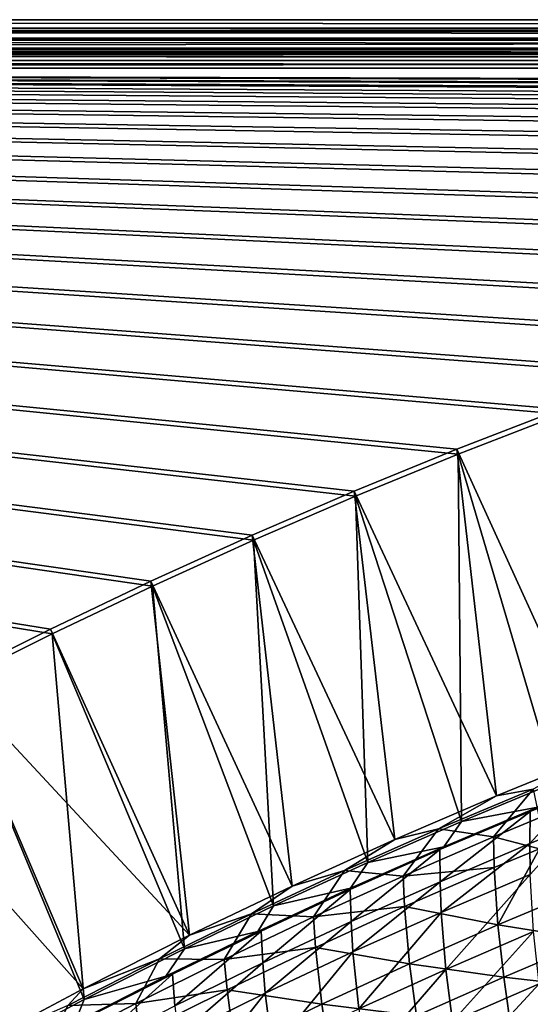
# Model space of a CAD drawing. Header units: metres. Extents: x 0 to 1400, y -1400 to 0.
# Tile 163 of 256: x 528 to 605, y -148 to 0. Entities that reach past the tile are written whole.
import ezdxf

# ---------------------------------------------------------------- set-up
doc = ezdxf.new("R2010")
doc.units = ezdxf.units.M

msp = doc.modelspace()

# ---------------------------------------------------------------- linework, layer by layer
at = {"layer": 'None'}
for points in [[(11.242748, -1.294015, -5.865956), (1290.58252, -1.294015, -5.865956), (9.948733, 0, -80)], [(1290.58252, -1.294015, -5.865956), (1291.388062, 0, -80), (9.948733, 0, -80)], [(1291.388062, -2.999513, -80.052353), (9.948733, -2.999543, -80.052361), (1291.388062, 0, -80)], [(9.948733, -2.999543, -80.052361), (9.948733, 0, -80), (1291.388062, 0, -80)], [(1290.58313, -1.426031, -4.71613), (11.242748, -1.294015, -5.865956), (11.242748, -1.777934, -3.61347)], [(1290.58313, -1.426031, -4.71613), (1290.58313, -1.331961, -5.287838), (11.242748, -1.294015, -5.865956)], [(1290.58313, -1.331961, -5.287838), (1290.58252, -1.294015, -5.865956), (11.242748, -1.294015, -5.865956)], [(1290.58313, -1.575076, -4.156233), (1290.58313, -1.426031, -4.71613), (11.242748, -1.777934, -3.61347)], [(11.242748, -1.777934, -3.61347), (1290.58313, -1.777693, -3.61342), (1290.58313, -1.575076, -4.156233)], [(1290.58313, -2.33552, -2.599289), (1290.58313, -1.777693, -3.61342), (11.242748, -1.777934, -3.61347)], [(11.242748, -3.078722, -1.711938), (1290.58313, -2.33552, -2.599289), (11.242748, -1.777934, -3.61347)], [(11.242748, -3.078722, -1.711938), (1290.58313, -3.078547, -1.711852), (1290.58313, -2.33552, -2.599289)], [(9.948733, -2.999543, -80.052361), (1291.388062, -2.999513, -80.052353), (11.242748, -4.293558, -5.918313)], [(1291.388062, -2.999513, -80.052353), (1290.58313, -4.293558, -5.918313), (11.242748, -4.293558, -5.918313)], [(1290.58313, -3.978847, -0.984463), (1290.58313, -3.078547, -1.711852), (11.242748, -3.078722, -1.711938)], [(11.242748, -5.002666, -0.444534), (1290.58313, -3.978847, -0.984463), (11.242748, -3.078722, -1.711938)], [(1290.58313, -5.002582, -0.444461), (1290.58313, -3.978847, -0.984463), (11.242748, -5.002666, -0.444534)], [(11.242748, -4.534307, -4.797701), (11.242748, -4.293558, -5.918313), (1290.58313, -4.534073, -4.797638)], [(11.242748, -4.293558, -5.918313), (1290.58313, -4.293558, -5.918313), (1290.58313, -4.534073, -4.797638)], [(11.242748, -4.534307, -4.797701), (1290.58313, -4.534073, -4.797638), (1290.58313, -5.181283, -3.851596)], [(11.242748, -5.181449, -3.851689), (11.242748, -4.534307, -4.797701), (1290.58313, -5.181283, -3.851596)], [(1290.58313, -6.111274, -0.112144), (1290.58313, -5.002582, -0.444461), (11.242748, -5.002666, -0.444534)], [(1290.58313, -6.111274, -0.112144), (11.242748, -5.002666, -0.444534), (11.242748, -7.263255)], [(11.242748, -5.181449, -3.851689), (1290.58313, -5.181283, -3.851596), (1290.58313, -6.138533, -3.221081)], [(11.242748, -6.138612, -3.221156), (11.242748, -5.181449, -3.851689), (1290.58313, -6.138533, -3.221081)], [(1290.58252, -7.263255), (1290.58313, -6.111274, -0.112144), (11.242748, -7.263255)], [(11.242748, -6.138612, -3.221156), (1290.58313, -6.138533, -3.221081), (1290.58313, -7.263255, -3)], [(11.242748, -7.263255, -3), (11.242748, -6.138612, -3.221156), (1290.58313, -7.263255, -3)], [(836.949829, -10.977645), (853.625793, -10.405228), (11.242748, -7.263255)], [(853.625793, -10.405228), (870.310974, -10.261849), (11.242748, -7.263255)], [(11.242748, -7.263255), (870.310974, -10.261849), (1290.58252, -7.263255)], [(517.852112, -99.778801), (532.773315, -92.310226), (11.242748, -7.263255)], [(11.242748, -7.263255), (532.773315, -92.310226), (547.831238, -85.121246)], [(547.831238, -85.121246), (563.022095, -78.217552), (11.242748, -7.263255)], [(563.022095, -78.217552), (578.341919, -71.605064), (11.242748, -7.263255)], [(11.242748, -7.263255), (578.341919, -71.605064), (593.786621, -65.289856)], [(593.786621, -65.289856), (609.352051, -59.278217), (11.242748, -7.263255)], [(609.352051, -59.278217), (625.033691, -53.57663), (11.242748, -7.263255)], [(11.242748, -7.263255), (625.033691, -53.57663), (640.826843, -48.191761)], [(640.826843, -48.191761), (656.726685, -43.130501), (11.242748, -7.263255)], [(656.726685, -43.130501), (672.727966, -38.399929), (11.242748, -7.263255)], [(11.242748, -7.263255), (672.727966, -38.399929), (688.825378, -34.007324)], [(688.825378, -34.007324), (705.013, -29.960176), (11.242748, -7.263255)], [(705.013, -29.960176), (721.284912, -26.266157), (11.242748, -7.263255)], [(11.242748, -7.263255), (721.284912, -26.266157), (737.634521, -22.93314)], [(737.634521, -22.93314), (754.055054, -19.969168), (11.242748, -7.263255)], [(754.055054, -19.969168), (770.539185, -17.38246), (11.242748, -7.263255)], [(11.242748, -7.263255), (770.539185, -17.38246), (787.079224, -15.18139)], [(787.079224, -15.18139), (803.666931, -13.374467), (11.242748, -7.263255)], [(803.666931, -13.374467), (820.293579, -11.970314), (11.242748, -7.263255)], [(11.242748, -7.263255), (820.293579, -11.970314), (836.949829, -10.977645)], [(1290.58313, -7.263255, -3), (870.462891, -9.488538, -3), (11.242748, -7.263255, -3)], [(870.462891, -9.488538, -3), (853.758728, -9.628205, -3), (11.242748, -7.263255, -3)], [(11.242748, -7.263255, -3), (853.758728, -9.628205, -3), (837.063599, -10.197457, -3)], [(837.063599, -10.197457, -3), (820.388184, -11.187504, -3), (11.242748, -7.263255, -3)], [(820.388184, -11.187504, -3), (803.74231, -12.58958, -3), (11.242748, -7.263255, -3)], [(11.242748, -7.263255, -3), (803.74231, -12.58958, -3), (787.135315, -14.394966, -3)], [(787.135315, -14.394966, -3), (770.575989, -16.595037, -3), (11.242748, -7.263255, -3)], [(770.575989, -16.595037, -3), (754.07251, -19.181286, -3), (11.242748, -7.263255, -3)], [(11.242748, -7.263255, -3), (754.07251, -19.181286, -3), (737.63269, -22.145329, -3)], [(737.63269, -22.145329, -3), (721.263855, -25.478949, -3), (11.242748, -7.263255, -3)], [(721.263855, -25.478949, -3), (704.972717, -29.174078, -3), (11.242748, -7.263255, -3)], [(11.242748, -7.263255, -3), (704.972717, -29.174078, -3), (688.765869, -33.222866, -3)], [(688.765869, -33.222866, -3), (672.649414, -37.617607, -3), (11.242748, -7.263255, -3)], [(672.649414, -37.617607, -3), (656.629089, -42.350826, -3), (11.242748, -7.263255, -3)], [(11.242748, -7.263255, -3), (656.629089, -42.350826, -3), (640.710327, -47.415215, -3)], [(640.710327, -47.415215, -3), (624.898315, -52.803707, -3), (11.242748, -7.263255, -3)], [(624.898315, -52.803707, -3), (609.197998, -58.509384, -3), (11.242748, -7.263255, -3)], [(11.242748, -7.263255, -3), (609.197998, -58.509384, -3), (593.613953, -64.525604, -3)], [(593.613953, -64.525604, -3), (578.150757, -70.84584, -3), (11.242748, -7.263255, -3)], [(578.150757, -70.84584, -3), (562.812622, -77.463814, -3), (11.242748, -7.263255, -3)], [(11.242748, -7.263255, -3), (562.812622, -77.463814, -3), (547.603577, -84.373436, -3)], [(547.603577, -84.373436, -3), (532.527649, -91.568794, -3), (11.242748, -7.263255, -3)], [(532.527649, -91.568794, -3), (517.588623, -99.044159, -3), (11.242748, -7.263255, -3)], [(609.197998, -58.509384, -3), (614.602295, -110.54969, -32.12775), (593.613953, -64.525604, -3)], [(608.393066, -114.636765, -29.542435), (609.352051, -59.278217), (593.786621, -65.289856)], [(593.613953, -64.525604, -3), (599.571594, -116.648193, -32.12738), (578.150757, -70.84584, -3)], [(614.602295, -110.54969, -32.12775), (599.571594, -116.648193, -32.12738), (593.613953, -64.525604, -3)], [(594.295898, -120.49382, -29.542084), (593.786621, -65.289856), (578.341919, -71.605064)], [(594.295898, -120.49382, -29.542084), (608.393066, -114.636765, -29.542435), (593.786621, -65.289856)], [(578.150757, -70.84584, -3), (584.300415, -123.202789, -32.126995), (562.812622, -77.463814, -3)], [(599.571594, -116.648193, -32.12738), (584.300415, -123.202789, -32.126995), (578.150757, -70.84584, -3)], [(580.232666, -126.645905, -29.541725), (578.341919, -71.605064), (563.022095, -78.217552)], [(580.232666, -126.645905, -29.541725), (594.295898, -120.49382, -29.542084), (578.341919, -71.605064)], [(562.812622, -77.463814, -3), (568.834473, -130.21492, -32.126598), (547.603577, -84.373436, -3)], [(566.057861, -133.163712, -29.541361), (563.022095, -78.217552), (547.831238, -85.121246)], [(584.300415, -123.202789, -32.126995), (568.834473, -130.21492, -32.126598), (562.812622, -77.463814, -3)], [(566.057861, -133.163712, -29.541361), (580.232666, -126.645905, -29.541725), (563.022095, -78.217552)], [(547.603577, -84.373436, -3), (553.415039, -137.586761, -32.126205), (532.527649, -91.568794, -3)], [(552.666199, -139.61821, -29.541018), (547.831238, -85.121246), (532.773315, -92.310226)], [(568.834473, -130.21492, -32.126598), (553.415039, -137.586761, -32.126205), (547.603577, -84.373436, -3)], [(552.666199, -139.61821, -29.541018), (566.057861, -133.163712, -29.541361), (547.831238, -85.121246)], [(553.415039, -137.586761, -32.126205), (517.588623, -99.044159, -3), (532.527649, -91.568794, -3)], [(537.578003, -147.24173, -29.54064), (532.773315, -92.310226), (517.852112, -99.778801)], [(537.578003, -147.24173, -29.54064), (552.666199, -139.61821, -29.541018), (532.773315, -92.310226)], [(537.407288, -145.649628, -32.125801), (502.790039, -106.793991, -3), (517.588623, -99.044159, -3)], [(553.415039, -137.586761, -32.126205), (537.407288, -145.649628, -32.125801), (517.588623, -99.044159, -3)], [(523.345032, -154.780685, -29.540298), (537.578003, -147.24173, -29.54064), (517.852112, -99.778801)], [(537.407288, -145.649628, -32.125801), (521.588806, -154.035538, -32.125423), (502.790039, -106.793991, -3)], [(599.571594, -116.648193, -32.12738), (614.602295, -110.54969, -32.12775), (605.055237, -115.617477, -32.84502)], [(594.295898, -120.49382, -29.542084), (605.790283, -118.346962, -30.957472), (608.393066, -114.636765, -29.542435)], [(584.300415, -123.202789, -32.126995), (599.571594, -116.648193, -32.12738), (590.83606, -121.596039, -32.845074)], [(590.83606, -121.596039, -32.845074), (599.571594, -116.648193, -32.12738), (605.055237, -115.617477, -32.84502)], [(590.83606, -121.596039, -32.845074), (605.055237, -115.617477, -32.84502), (599.129578, -122.809082, -60.699436)], [(599.129578, -122.809082, -60.699436), (605.055237, -115.617477, -32.84502), (605.962341, -119.963539, -60.6991)], [(611.465271, -116.214127, -32.357029), (604.569031, -123.822639, -60.228706), (611.341064, -121.055138, -60.228127)], [(604.569031, -123.822639, -60.228706), (611.465271, -116.214127, -32.357029), (604.641479, -118.987183, -32.357506)], [(611.465271, -116.214127, -32.357029), (605.790283, -118.346962, -30.957472), (604.641479, -118.987183, -32.357506)], [(605.790283, -118.346962, -30.957472), (591.634827, -124.308807, -30.957695), (604.641479, -118.987183, -32.357506)], [(591.634827, -124.308807, -30.957695), (605.790283, -118.346962, -30.957472), (594.295898, -120.49382, -29.542084)], [(604.641479, -118.987183, -32.357506), (591.634827, -124.308807, -30.957695), (591.059265, -124.724678, -32.358475)], [(604.641479, -118.987183, -32.357506), (591.059265, -124.724678, -32.358475), (591.092163, -129.545959, -60.229717)], [(591.092163, -129.545959, -60.229717), (604.569031, -123.822639, -60.228706), (604.641479, -118.987183, -32.357506)], [(580.232666, -126.645905, -29.541725), (591.634827, -124.308807, -30.957695), (594.295898, -120.49382, -29.542084)], [(606.011047, -124.57766, -88.591362), (599.129578, -122.809082, -60.699436), (605.962341, -119.963539, -60.6991)], [(611.341064, -121.055138, -60.228127), (604.569031, -123.822639, -60.228706), (604.641968, -128.433426, -88.135063)], [(576.731995, -127.841568, -32.845062), (584.300415, -123.202789, -32.126995), (590.83606, -121.596039, -32.845074)], [(576.731995, -127.841568, -32.845062), (590.83606, -121.596039, -32.845074), (585.534973, -128.691864, -60.699944)], [(585.534973, -128.691864, -60.699944), (590.83606, -121.596039, -32.845074), (599.129578, -122.809082, -60.699436)], [(599.228882, -127.418266, -88.59166), (585.534973, -128.691864, -60.699944), (599.129578, -122.809082, -60.699436)], [(606.011047, -124.57766, -88.591362), (599.228882, -127.418266, -88.59166), (599.129578, -122.809082, -60.699436)], [(568.834473, -130.21492, -32.126598), (584.300415, -123.202789, -32.126995), (576.731995, -127.841568, -32.845062)], [(591.266541, -134.145279, -88.135345), (604.569031, -123.822639, -60.228706), (591.092163, -129.545959, -60.229717)], [(604.569031, -123.822639, -60.228706), (591.266541, -134.145279, -88.135345), (604.641968, -128.433426, -88.135063)], [(591.059265, -124.724678, -32.358475), (577.592163, -130.534195, -30.957979), (577.566223, -130.714218, -32.359455)], [(591.059265, -124.724678, -32.358475), (577.566223, -130.714218, -32.359455), (577.707031, -135.51712, -60.230518)], [(591.634827, -124.308807, -30.957695), (577.592163, -130.534195, -30.957979), (591.059265, -124.724678, -32.358475)], [(577.592163, -130.534195, -30.957979), (591.634827, -124.308807, -30.957695), (580.232666, -126.645905, -29.541725)], [(591.059265, -124.724678, -32.358475), (577.707031, -135.51712, -60.230518), (591.092163, -129.545959, -60.229717)], [(599.775208, -136.015488, -144.436584), (599.228882, -127.418266, -88.59166), (606.011047, -124.57766, -88.591362)], [(613.173584, -130.409622, -144.435425), (599.775208, -136.015488, -144.436584), (606.011047, -124.57766, -88.591362)], [(566.057861, -133.163712, -29.541361), (577.592163, -130.534195, -30.957979), (580.232666, -126.645905, -29.541725)], [(562.746094, -134.348923, -32.845047), (568.834473, -130.21492, -32.126598), (576.731995, -127.841568, -32.845062)], [(562.746094, -134.348923, -32.845047), (576.731995, -127.841568, -32.845062), (572.036743, -134.82608, -60.700226)], [(572.036743, -134.82608, -60.700226), (576.731995, -127.841568, -32.845062), (585.534973, -128.691864, -60.699944)], [(572.036743, -134.82608, -60.700226), (585.534973, -128.691864, -60.699944), (585.737061, -133.288254, -88.591904)], [(585.534973, -128.691864, -60.699944), (599.228882, -127.418266, -88.59166), (585.737061, -133.288254, -88.591904)], [(599.228882, -127.418266, -88.59166), (599.775208, -136.015488, -144.436584), (585.737061, -133.288254, -88.591904)], [(604.641968, -128.433426, -88.135063), (591.266541, -134.145279, -88.135345), (591.954468, -142.725037, -144.006744)], [(591.954468, -142.725037, -144.006744), (605.138855, -137.028961, -144.006989), (604.641968, -128.433426, -88.135063)], [(591.092163, -129.545959, -60.229717), (577.707031, -135.51712, -60.230518), (577.984985, -140.101135, -88.135147)], [(577.984985, -140.101135, -88.135147), (591.266541, -134.145279, -88.135345), (591.092163, -129.545959, -60.229717)], [(553.415039, -137.586761, -32.126205), (568.834473, -130.21492, -32.126598), (562.746094, -134.348923, -32.845047)], [(577.592163, -130.534195, -30.957979), (563.665527, -137.018555, -30.958315), (577.566223, -130.714218, -32.359455)], [(563.665527, -137.018555, -30.958315), (577.592163, -130.534195, -30.957979), (566.057861, -133.163712, -29.541361)], [(577.566223, -130.714218, -32.359455), (563.665527, -137.018555, -30.958315), (564.164551, -136.952576, -32.360439)], [(577.566223, -130.714218, -32.359455), (564.164551, -136.952576, -32.360439), (564.415833, -141.732758, -60.231087)], [(577.566223, -130.714218, -32.359455), (564.415833, -141.732758, -60.231087), (577.707031, -135.51712, -60.230518)], [(613.866211, -138.274353, -200.340088), (599.775208, -136.015488, -144.436584), (613.173584, -130.409622, -144.435425)], [(552.666199, -139.61821, -29.541018), (563.665527, -137.018555, -30.958315), (566.057861, -133.163712, -29.541361)], [(548.882263, -141.11261, -32.845081), (553.415039, -137.586761, -32.126205), (562.746094, -134.348923, -32.845047)], [(548.882263, -141.11261, -32.845081), (562.746094, -134.348923, -32.845047), (558.636902, -141.206741, -60.700264)], [(558.636902, -141.206741, -60.700264), (562.746094, -134.348923, -32.845047), (572.036743, -134.82608, -60.700226)], [(572.036743, -134.82608, -60.700226), (585.737061, -133.288254, -88.591904), (572.343872, -139.405685, -88.59166)], [(585.737061, -133.288254, -88.591904), (586.476807, -141.867111, -144.436935), (572.343872, -139.405685, -88.59166)], [(578.867493, -148.658463, -144.005646), (591.266541, -134.145279, -88.135345), (577.984985, -140.101135, -88.135147)], [(591.266541, -134.145279, -88.135345), (578.867493, -148.658463, -144.005646), (591.954468, -142.725037, -144.006744)], [(599.775208, -136.015488, -144.436584), (586.476807, -141.867111, -144.436935), (585.737061, -133.288254, -88.591904)], [(558.636902, -141.206741, -60.700264), (572.036743, -134.82608, -60.700226), (572.343872, -139.405685, -88.59166)], [(577.707031, -135.51712, -60.230518), (564.415833, -141.732758, -60.231087), (564.799683, -146.297516, -88.134453)], [(577.707031, -135.51712, -60.230518), (564.799683, -146.297516, -88.134453), (577.984985, -140.101135, -88.135147)], [(586.476807, -141.867111, -144.436935), (599.775208, -136.015488, -144.436584), (600.642212, -143.874527, -200.341553)], [(599.775208, -136.015488, -144.436584), (613.866211, -138.274353, -200.340088), (600.642212, -143.874527, -200.341553)], [(537.407288, -145.649628, -32.125801), (553.415039, -137.586761, -32.126205), (548.882263, -141.11261, -32.845081)], [(563.665527, -137.018555, -30.958315), (549.860535, -143.756195, -30.958693), (550.856445, -143.436646, -32.361416)], [(549.860535, -143.756195, -30.958693), (563.665527, -137.018555, -30.958315), (552.666199, -139.61821, -29.541018)], [(563.665527, -137.018555, -30.958315), (550.856445, -143.436646, -32.361416), (564.164551, -136.952576, -32.360439)], [(564.164551, -136.952576, -32.360439), (550.856445, -143.436646, -32.361416), (551.220886, -148.189651, -60.231403)], [(564.164551, -136.952576, -32.360439), (551.220886, -148.189651, -60.231403), (564.415833, -141.732758, -60.231087)], [(591.954468, -142.725037, -144.006744), (592.951599, -150.568787, -199.938751), (605.138855, -137.028961, -144.006989)], [(592.951599, -150.568787, -199.938751), (605.960571, -144.881729, -199.939224), (605.138855, -137.028961, -144.006989)], [(600.642212, -143.874527, -200.341553), (613.866211, -138.274353, -200.340088), (614.721985, -145.507904, -256.284912)], [(537.578003, -147.24173, -29.54064), (549.860535, -143.756195, -30.958693), (552.666199, -139.61821, -29.541018)], [(559.051453, -145.765427, -88.590897), (558.636902, -141.206741, -60.700264), (572.343872, -139.405685, -88.59166)], [(572.343872, -139.405685, -88.59166), (573.280518, -147.959045, -144.436417), (559.051453, -145.765427, -88.590897)], [(577.984985, -140.101135, -88.135147), (564.799683, -146.297516, -88.134453), (565.880371, -154.825439, -144.003693)], [(565.880371, -154.825439, -144.003693), (578.867493, -148.658463, -144.005646), (577.984985, -140.101135, -88.135147)], [(586.476807, -141.867111, -144.436935), (573.280518, -147.959045, -144.436417), (572.343872, -139.405685, -88.59166)], [(535.143433, -148.127518, -32.845139), (537.407288, -145.649628, -32.125801), (548.882263, -141.11261, -32.845081)], [(545.337646, -147.828873, -60.700054), (535.143433, -148.127518, -32.845139), (548.882263, -141.11261, -32.845081)], [(545.337646, -147.828873, -60.700054), (548.882263, -141.11261, -32.845081), (558.636902, -141.206741, -60.700264)], [(545.337646, -147.828873, -60.700054), (558.636902, -141.206741, -60.700264), (559.051453, -145.765427, -88.590897)], [(564.415833, -141.732758, -60.231087), (551.220886, -148.189651, -60.231403), (551.71283, -152.731003, -88.133232)], [(564.415833, -141.732758, -60.231087), (551.71283, -152.731003, -88.133232), (564.799683, -146.297516, -88.134453)], [(573.280518, -147.959045, -144.436417), (586.476807, -141.867111, -144.436935), (587.520874, -149.714645, -200.34201)], [(586.476807, -141.867111, -144.436935), (600.642212, -143.874527, -200.341553), (587.520874, -149.714645, -200.34201)], [(549.860535, -143.756195, -30.958693), (537.644104, -150.1633, -32.362373), (550.856445, -143.436646, -32.361416)], [(550.856445, -143.436646, -32.361416), (537.644104, -150.1633, -32.362373), (538.12439, -154.884537, -60.231449)], [(550.856445, -143.436646, -32.361416), (538.12439, -154.884537, -60.231449), (551.220886, -148.189651, -60.231403)], [(578.867493, -148.658463, -144.005646), (580.042847, -156.48761, -199.937241), (591.954468, -142.725037, -144.006744)], [(580.042847, -156.48761, -199.937241), (592.951599, -150.568787, -199.938751), (591.954468, -142.725037, -144.006744)], [(549.860535, -143.756195, -30.958693), (536.180237, -150.742493, -30.959097), (537.644104, -150.1633, -32.362373)], [(536.180237, -150.742493, -30.959097), (549.860535, -143.756195, -30.958693), (537.578003, -147.24173, -29.54064)], [(587.520874, -149.714645, -200.34201), (600.642212, -143.874527, -200.341553), (601.657104, -151.105316, -256.286499)], [(605.960571, -144.881729, -199.939224), (592.951599, -150.568787, -199.938751), (594.085388, -157.784637, -255.906403)], [(606.934265, -152.103073, -255.906876), (605.960571, -144.881729, -199.939224), (594.085388, -157.784637, -255.906403)], [(600.642212, -143.874527, -200.341553), (614.721985, -145.507904, -256.284912), (601.657104, -151.105316, -256.286499)], [(521.588806, -154.035538, -32.125423), (537.407288, -145.649628, -32.125801), (535.143433, -148.127518, -32.845139)], [(545.861755, -152.36232, -88.589592), (545.337646, -147.828873, -60.700054), (559.051453, -145.765427, -88.590897)], [(559.051453, -145.765427, -88.590897), (560.18866, -154.285843, -144.435028), (545.861755, -152.36232, -88.589592)], [(564.799683, -146.297516, -88.134453), (551.71283, -152.731003, -88.133232), (552.995422, -161.222214, -144.000839)], [(564.799683, -146.297516, -88.134453), (552.995422, -161.222214, -144.000839), (565.880371, -154.825439, -144.003693)], [(573.280518, -147.959045, -144.436417), (560.18866, -154.285843, -144.435028), (559.051453, -145.765427, -88.590897)], [(601.657104, -151.105316, -256.286499), (614.721985, -145.507904, -256.284912), (615.568054, -152.22316, -312.246765)], [(523.345032, -154.780685, -29.540298), (536.180237, -150.742493, -30.959097), (537.578003, -147.24173, -29.54064)], [(545.861755, -152.36232, -88.589592), (532.140869, -154.687485, -60.699574), (545.337646, -147.828873, -60.700054)], [(532.140869, -154.687485, -60.699574), (535.143433, -148.127518, -32.845139), (545.337646, -147.828873, -60.700054)], [(560.18866, -154.285843, -144.435028), (573.280518, -147.959045, -144.436417), (574.504456, -155.788879, -200.341385)], [(573.280518, -147.959045, -144.436417), (587.520874, -149.714645, -200.34201), (574.504456, -155.788879, -200.341385)]]:
    msp.add_3dface(points, dxfattribs=at)

doc.saveas('drawing.dxf')
